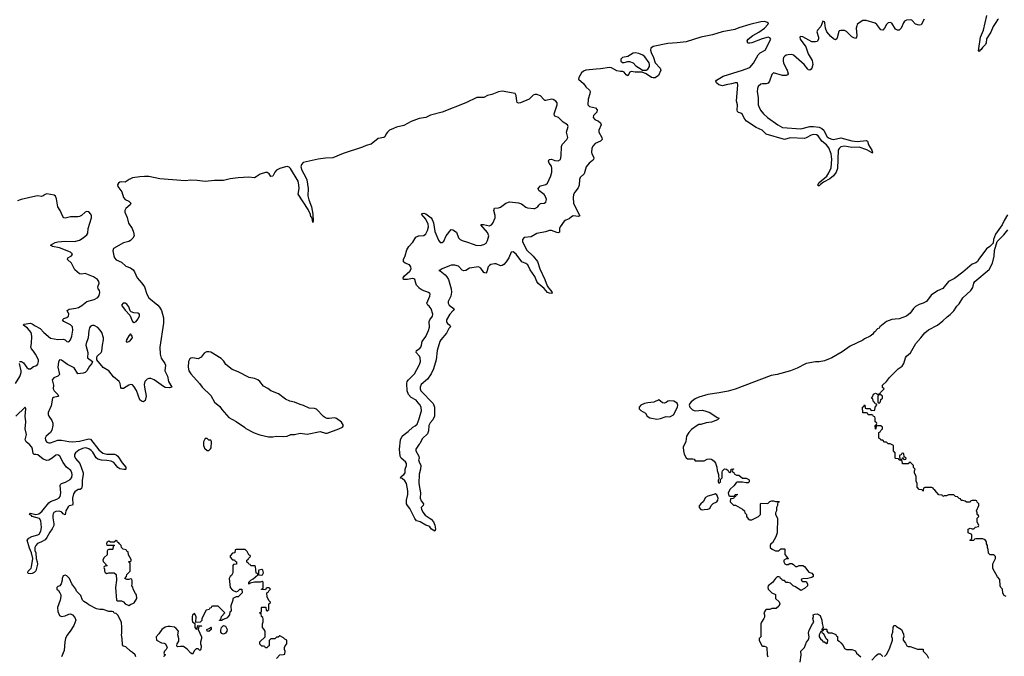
# Model space of a CAD drawing. Header units: inches. Extents: x 2528705 to 2676837, y 911742 to 1023252.
# Tile 87 of 143: x 2575612 to 2586424, y 983555 to 990544. Entities that reach past the tile are written whole.
import ezdxf

# ---------------------------------------------------------------- set-up
doc = ezdxf.new("R2010")
doc.units = ezdxf.units.IN
doc.header["$MEASUREMENT"] = 0
for name, color, linetype in [('C5978', 7, 'Continuous'), ('C5988', 7, 'Continuous'), ('C5989', 7, 'Continuous')]:
    doc.layers.add(name, color=color, linetype=linetype)

msp = doc.modelspace()

# ---------------------------------------------------------------- linework, layer by layer
at = {"layer": 'C5978', "color": 5}
for points, elevation in [([(2580000, 989460), (2580000, 989460), (2579910, 989427), (2579830, 989382), (2579750, 989364), (2579715, 989350), (2579673, 989330), (2579650, 989310), (2579635, 989290), (2579621, 989259), (2579611, 989250), (2579550, 989239), (2579470, 989176), (2579416, 989164), (2579377, 989143), (2579165, 989075), (2579052, 989028), (2578970, 989024), (2578890, 989012), (2578756, 988984), (2578726, 988974), (2578705, 988955), (2578698, 988930), (2578709, 988890), (2578755, 988810), (2578764, 988784), (2578778, 988690), (2578775, 988610), (2578786, 988566), (2578817, 988490), (2578830, 988410), (2578836, 988330), (2578830, 988318), (2578822, 988362), (2578816, 988376), (2578810, 988378), (2578804, 988404), (2578779, 988459), (2578669, 988629), (2578680, 988690), (2578678, 988730), (2578669, 988770), (2578584, 988910), (2578570, 988925), (2578550, 988932), (2578530, 988930), (2578470, 988910), (2578432, 988890), (2578415, 988870), (2578390, 988824), (2578370, 988821), (2578351, 988850), (2578339, 988859), (2578330, 988865), (2578310, 988865), (2578252, 988848), (2578210, 988818), (2578190, 988808), (2578127, 988813), (2578011, 988809), (2577924, 988796), (2577850, 988778), (2577750, 988779), (2577649, 988769), (2577559, 988779), (2577490, 988781), (2577430, 988776), (2577150, 988795), (2577030, 988821), (2576983, 988823), (2576930, 988820), (2576850, 988807), (2576813, 988790), (2576770, 988760), (2576730, 988762), (2576710, 988759), (2576696, 988750), (2576686, 988730), (2576690, 988711), (2576732, 988652), (2576750, 988590), (2576769, 988569), (2576812, 988550), (2576833, 988530), (2576824, 988510), (2576777, 988470), (2576766, 988450), (2576767, 988430), (2576792, 988372), (2576808, 988308), (2576845, 988250), (2576863, 988210), (2576868, 988172), (2576855, 988145), (2576830, 988120), (2576810, 988110), (2576750, 988093), (2576640, 988030), (2576635, 988005), (2576645, 987950), (2576653, 987930), (2576670, 987908), (2576730, 987880), (2576779, 987839), (2576830, 987819), (2576858, 987798), (2576874, 987774), (2576901, 987710), (2576952, 987652), (2576981, 987610), (2577007, 987530), (2577028, 987490), (2577130, 987410), (2577148, 987388), (2577169, 987350), (2577190, 987270), (2577192, 987212), (2577152, 986950), (2577153, 986873), (2577166, 986826), (2577205, 986770), (2577212, 986750), (2577206, 986690), (2577236, 986630), (2577246, 986570), (2577283, 986510), (2577257, 986503), (2577210, 986506), (2577190, 986516), (2577090, 986590), (2577050, 986604), (2577030, 986606), (2577010, 986598), (2576987, 986570), (2576980, 986540), (2576981, 986510), (2577002, 986410), (2576990, 986363), (2576970, 986348), (2576950, 986356), (2576930, 986370), (2576893, 986473), (2576870, 986513), (2576850, 986534), (2576830, 986540), (2576810, 986533), (2576750, 986495), (2576730, 986494), (2576724, 986504), (2576716, 986550), (2576704, 986570), (2576641, 986621), (2576590, 986689), (2576527, 986727), (2576460, 986810), (2576458, 986830), (2576464, 986850), (2576505, 986890), (2576514, 986906), (2576520, 986970), (2576533, 987030), (2576531, 987050), (2576512, 987110), (2576496, 987136), (2576470, 987166), (2576430, 987185), (2576410, 987185), (2576399, 987181), (2576387, 987173), (2576380, 987160), (2576372, 987130), (2576363, 987050), (2576341, 986990), (2576338, 986970), (2576359, 986890), (2576358, 986830), (2576412, 986790), (2576405, 986770), (2576380, 986740), (2576350, 986689), (2576332, 986670), (2576310, 986662), (2576250, 986657), (2576210, 986722), (2576138, 986758), (2576070, 986807), (2576050, 986810), (2576036, 986784), (2576029, 986730), (2576049, 986650), (2576032, 986630), (2575987, 986610), (2575970, 986590), (2575983, 986530), (2575980, 986490), (2575989, 986469), (2576029, 986430), (2576038, 986410), (2576030, 986405), (2575984, 986396), (2575973, 986387), (2575957, 986303), (2575926, 986230), (2575924, 986210), (2575930, 986191), (2575963, 986143), (2575974, 986114), (2575976, 986090), (2575964, 986036), (2575951, 986010), (2575901, 985970), (2575893, 985950), (2575894, 985930), (2575900, 985920), (2575910, 985907), (2575930, 985899), (2575950, 985897), (2576030, 985926), (2576070, 985926), (2576150, 985912), (2576190, 985910), (2576270, 985917), (2576370, 985941), (2576390, 985937), (2576482, 985822), (2576526, 985786), (2576570, 985774), (2576653, 985773), (2576670, 985766), (2576690, 985750), (2576737, 985677), (2576777, 985630), (2576776, 985610), (2576774, 985606), (2576755, 985604), (2576710, 985612), (2576690, 985628), (2576644, 985684), (2576617, 985697), (2576570, 985705), (2576510, 985707), (2576470, 985718), (2576450, 985735), (2576414, 985794), (2576395, 985815), (2576372, 985832), (2576350, 985841), (2576330, 985842), (2576303, 985837), (2576262, 985818), (2576224, 985790), (2576213, 985770), (2576214, 985750), (2576226, 985726), (2576272, 985670), (2576307, 985570), (2576310, 985550), (2576297, 985490), (2576297, 985430), (2576290, 985395), (2576274, 985386), (2576250, 985385), (2576241, 985379), (2576219, 985361), (2576203, 985337), (2576190, 985290), (2576195, 985225), (2576190, 985214), (2576155, 985205), (2576144, 985196), (2576118, 985150), (2576110, 985109), (2576090, 985118), (2576076, 985136), (2576048, 985148), (2576010, 985145), (2575988, 985132), (2575980, 985120), (2575975, 985105), (2575975, 985075), (2575987, 985010), (2575985, 984990), (2575970, 984955), (2575943, 984917), (2575910, 984857), (2575890, 984832), (2575851, 984810), (2575807, 984793), (2575789, 984771), (2575779, 984750), (2575777, 984717), (2575790, 984690), (2575792, 984630), (2575805, 984590), (2575807, 984567), (2575790, 984494), (2575770, 984474), (2575750, 984462), (2575730, 984459), (2575705, 984465), (2575702, 984470), (2575705, 984490), (2575737, 984523), (2575743, 984537), (2575755, 984630), (2575743, 984690), (2575721, 984741), (2575693, 984830), (2575712, 984850), (2575744, 984870), (2575810, 984889), (2575824, 984896), (2575844, 984930), (2575850, 984970), (2575843, 985043), (2575829, 985069), (2575750, 985090), (2575740, 985100), (2575719, 985110), (2575730, 985125), (2575790, 985111), (2575822, 985118), (2575854, 985146), (2575930, 985241), (2575950, 985255), (2576021, 985279), (2576045, 985294), (2576057, 985310), (2576065, 985350), (2576055, 985430), (2576060, 985440), (2576069, 985451), (2576115, 985465), (2576165, 985495), (2576183, 985517), (2576189, 985550), (2576186, 985570), (2576174, 985594), (2576127, 985630), (2576090, 985683), (2576052, 985752), (2576030, 985768), (2576010, 985763), (2575970, 985731), (2575930, 985707), (2575910, 985703), (2575870, 985718), (2575810, 985766), (2575790, 985771), (2575770, 985771), (2575761, 985781), (2575754, 985830), (2575746, 985850), (2575720, 985880), (2575683, 985910), (2575673, 985930), (2575685, 985990), (2575672, 986050), (2575678, 986130), (2575672, 986190), (2575679, 986270), (2575670, 986290), (2575569, 986190)], 20), ([(2575609, 986791), (2575633, 986790), (2575655, 986775), (2575690, 986725), (2575710, 986709), (2575730, 986709), (2575763, 986737), (2575790, 986743), (2575810, 986763), (2575820, 986790), (2575817, 986810), (2575787, 986870), (2575765, 986905), (2575740, 986930), (2575733, 986950), (2575743, 986990), (2575745, 987070), (2575738, 987110), (2575697, 987157), (2575653, 987190), (2575658, 987202), (2575730, 987212), (2575750, 987205), (2575783, 987183), (2575835, 987155), (2575877, 987110), (2575950, 987048), (2576030, 987032), (2576090, 987036), (2576110, 987028), (2576130, 987011), (2576150, 987007), (2576170, 987028), (2576183, 987070), (2576194, 987134), (2576191, 987170), (2576170, 987195), (2576095, 987230), (2576082, 987250), (2576098, 987262), (2576130, 987274), (2576147, 987290), (2576150, 987310), (2576134, 987350), (2576154, 987366), (2576230, 987375), (2576256, 987384), (2576295, 987405), (2576350, 987448), (2576428, 987472), (2576470, 987495), (2576486, 987514), (2576493, 987550), (2576488, 987570), (2576473, 987590), (2576471, 987610), (2576484, 987650), (2576482, 987670), (2576467, 987690), (2576422, 987722), (2576330, 987757), (2576290, 987751), (2576270, 987755), (2576217, 987797), (2576180, 987870), (2576136, 987910), (2576141, 987930), (2576180, 987950), (2576190, 987970), (2576168, 987990), (2576050, 988038), (2575973, 988053), (2575950, 988070), (2576003, 988097), (2576030, 988105), (2576110, 988112), (2576210, 988110), (2576230, 988113), (2576270, 988124), (2576309, 988150), (2576350, 988183), (2576360, 988200), (2576364, 988250), (2576400, 988370), (2576400, 988390), (2576394, 988410), (2576370, 988434), (2576350, 988439), (2576330, 988432), (2576290, 988394), (2576270, 988383), (2576250, 988379), (2576170, 988379), (2576110, 988365), (2576097, 988370), (2576084, 988384), (2576056, 988450), (2576030, 988490), (2576016, 988576), (2576005, 988605), (2575990, 988616), (2575911, 988631), (2575890, 988626), (2575870, 988611), (2575850, 988603), (2575810, 988610), (2575790, 988608), (2575629, 988571), (2575586, 988554)], 20), ([(2580000, 987597), (2579998, 987598), (2579971, 987630), (2579961, 987650), (2579951, 987691), (2579940, 987700), (2579924, 987704), (2579870, 987691), (2579826, 987690), (2579821, 987710), (2579836, 987730), (2579896, 987784), (2579910, 987810), (2579908, 987830), (2579892, 987852), (2579845, 987870), (2579825, 987885), (2579827, 987910), (2579843, 987950), (2579863, 988017), (2579885, 988055), (2579930, 988103), (2579963, 988157), (2579975, 988165), (2579990, 988169), (2580000, 988170)], 20), ([(2580000, 986852), (2579967, 986890), (2579970, 986910), (2580000, 986929)], 20), ([(2575565, 986550), (2575614, 986626), (2575629, 986670), (2575629, 986690), (2575610, 986769)], 20), ([(2580000, 986324), (2579965, 986365), (2579910, 986394), (2579880, 986430), (2579868, 986470), (2579863, 986550), (2579868, 986570), (2579881, 986590), (2579946, 986654), (2580000, 986751)], 20), ([(2580000, 985033), (2579970, 985043), (2579950, 985069), (2579896, 985176), (2579869, 985210), (2579861, 985230), (2579858, 985270), (2579874, 985330), (2579875, 985370), (2579860, 985450), (2579840, 985480), (2579810, 985505), (2579795, 985510), (2579802, 985530), (2579831, 985549), (2579843, 985570), (2579845, 985610), (2579858, 985650), (2579860, 985670), (2579847, 985690), (2579800, 985730), (2579790, 985750), (2579782, 985830), (2579793, 985930), (2579813, 985970), (2579832, 985990), (2579879, 986021), (2579930, 986070), (2579955, 986085), (2579976, 986104), (2579999, 986161), (2580000, 986164)], 20), ([(2580000, 985883), (2579961, 985830), (2579961, 985810), (2579996, 985750), (2579997, 985730), (2579990, 985710), (2580000, 985689)], 20), ([(2580000, 985555), (2579999, 985550), (2579996, 985456), (2580000, 985431)], 20), ([(2578430, 983532), (2578470, 983572), (2578507, 983573), (2578522, 983578), (2578526, 983610), (2578518, 983630), (2578518, 983650), (2578526, 983670), (2578546, 983690), (2578546, 983730), (2578523, 983743), (2578510, 983758), (2578470, 983778), (2578450, 983766), (2578430, 983766), (2578412, 983748), (2578370, 983746), (2578353, 983727), (2578352, 983668), (2578338, 983662), (2578330, 983646), (2578310, 983646), (2578302, 983662), (2578290, 983666), (2578270, 983666), (2578248, 983688), (2578250, 983714), (2578306, 983770), (2578308, 983830), (2578298, 983850), (2578278, 983870), (2578278, 983910), (2578287, 983933), (2578287, 983967), (2578282, 983982), (2578266, 983990), (2578262, 984022), (2578246, 984030), (2578262, 984038), (2578266, 984050), (2578266, 984090), (2578270, 984094), (2578313, 984093), (2578318, 984058), (2578330, 984054), (2578346, 984070), (2578346, 984130), (2578362, 984138), (2578366, 984150), (2578347, 984167), (2578328, 984208), (2578326, 984250), (2578342, 984258), (2578347, 984273), (2578366, 984290), (2578350, 984306), (2578330, 984306), (2578318, 984302), (2578310, 984286), (2578267, 984287), (2578267, 984293), (2578282, 984298), (2578286, 984310), (2578286, 984370), (2578275, 984375), (2578252, 984368), (2578190, 984369), (2578142, 984358), (2578127, 984347), (2578128, 984370), (2578149, 984391), (2578175, 984405), (2578226, 984450), (2578222, 984462), (2578208, 984468), (2578202, 984542), (2578190, 984546), (2578150, 984546), (2578142, 984562), (2578127, 984567), (2578122, 984582), (2578107, 984587), (2578106, 984610), (2578122, 984618), (2578126, 984630), (2578146, 984650), (2578142, 984662), (2578128, 984668), (2578110, 984706), (2578087, 984727), (2577990, 984726), (2577978, 984722), (2577974, 984690), (2577950, 984686), (2577924, 984656), (2577924, 984644), (2577950, 984614), (2577972, 984612), (2577978, 984598), (2577994, 984590), (2577994, 984566), (2577958, 984562), (2577954, 984550), (2577954, 984470), (2577937, 984443), (2577922, 984430), (2577912, 984410), (2577922, 984310), (2577950, 984282), (2577990, 984262), (2578006, 984270), (2578030, 984292), (2578052, 984292), (2578054, 984250), (2578010, 984208), (2577990, 984208), (2577954, 984190), (2577954, 984170), (2577931, 984110), (2577934, 984050), (2577918, 984042), (2577914, 984010), (2577902, 983990), (2577890, 983978), (2577850, 983958), (2577842, 983958), (2577830, 983946), (2577807, 983947), (2577807, 983953), (2577822, 983958), (2577827, 983993), (2577866, 984030), (2577790, 984106), (2577730, 984106), (2577718, 984102), (2577713, 984087), (2577698, 984082), (2577693, 984067), (2577658, 984062), (2577612, 983970), (2577612, 983948), (2577592, 983928), (2577546, 983926), (2577548, 983990), (2577530, 984026), (2577510, 984006), (2577505, 983990), (2577505, 983950), (2577510, 983934), (2577534, 983914), (2577534, 983870), (2577550, 983854), (2577562, 983858), (2577567, 983893), (2577611, 983890), (2577610, 983886), (2577578, 983882), (2577572, 983850), (2577607, 983770), (2577607, 983750), (2577596, 983710), (2577596, 983690), (2577605, 983670), (2577602, 983630), (2577590, 983618), (2577570, 983638), (2577550, 983638), (2577530, 983618), (2577510, 983578), (2577490, 983588), (2577450, 983634), (2577410, 983662), (2577377, 983663), (2577350, 983658), (2577342, 983662), (2577338, 983670), (2577342, 983690), (2577359, 983721), (2577361, 983750), (2577349, 983790), (2577355, 983830), (2577330, 983861), (2577310, 983873), (2577263, 983883), (2577237, 983883), (2577210, 983875), (2577172, 983850), (2577140, 983800), (2577112, 983770), (2577113, 983733), (2577170, 983702), (2577200, 983700), (2577214, 983690), (2577232, 983650), (2577222, 983630), (2577202, 983610), (2577194, 983590), (2577198, 983578), (2577214, 983570), (2577198, 983562), (2577194, 983550)], 40), ([(2576888, 983550), (2576878, 983570), (2576850, 983598), (2576828, 983610), (2576778, 983658), (2576750, 983666), (2576740, 983680), (2576738, 983750), (2576729, 983790), (2576735, 983810), (2576735, 983870), (2576728, 983928), (2576690, 984006), (2576670, 984026), (2576648, 984028), (2576642, 984042), (2576627, 984047), (2576590, 984048), (2576530, 984069), (2576490, 984069), (2576455, 984075), (2576370, 984118), (2576354, 984134), (2576315, 984155), (2576302, 984170), (2576283, 984223), (2576235, 984270), (2576229, 984290), (2576184, 984350), (2576158, 984410), (2576130, 984438), (2576110, 984446), (2576090, 984438), (2576078, 984410), (2576078, 984390), (2576066, 984350), (2576051, 984329), (2576030, 984322), (2576018, 984310), (2576018, 984290), (2576036, 984276), (2576053, 984253), (2576062, 984230), (2576063, 984210), (2576056, 984170), (2576027, 984090), (2576030, 984046), (2576050, 984004), (2576070, 983991), (2576110, 983999), (2576150, 984017), (2576170, 984019), (2576190, 984011), (2576219, 983979), (2576227, 983950), (2576208, 983892), (2576167, 983830), (2576130, 983783), (2576114, 983750), (2576107, 983713), (2576100, 983620), (2576069, 983550)], 40)]:
    msp.add_lwpolyline(points, dxfattribs=dict(at, elevation=elevation))
for points, elevation in [([(2576770, 987432), (2576748, 987430), (2576730, 987410), (2576770, 987354), (2576820, 987300), (2576850, 987232), (2576870, 987220), (2576890, 987230), (2576910, 987256), (2576928, 987290), (2576926, 987310), (2576910, 987321), (2576865, 987325), (2576836, 987336), (2576826, 987346), (2576810, 987391), (2576790, 987421)], 20), ([(2576830, 987093), (2576810, 987074), (2576785, 987030), (2576780, 987010), (2576790, 987005), (2576810, 987010), (2576830, 987025), (2576850, 987050), (2576848, 987070)], 20), ([(2577690, 986899), (2577662, 986898), (2577639, 986881), (2577603, 986837), (2577570, 986821), (2577510, 986833), (2577491, 986829), (2577479, 986821), (2577464, 986790), (2577462, 986730), (2577470, 986690), (2577490, 986656), (2577588, 986548), (2577615, 986510), (2577710, 986416), (2577750, 986343), (2577810, 986298), (2577830, 986265), (2577910, 986178), (2577990, 986131), (2578082, 986070), (2578096, 986056), (2578188, 986008), (2578247, 985987), (2578345, 985965), (2578390, 985965), (2578431, 985971), (2578510, 985967), (2578550, 985971), (2578590, 985991), (2578630, 985991), (2578690, 986003), (2578770, 985995), (2578910, 986021), (2578970, 986004), (2578990, 986004), (2579118, 986050), (2579158, 986070), (2579168, 986090), (2579145, 986125), (2579090, 986165), (2579070, 986174), (2579010, 986164), (2578990, 986164), (2578970, 986173), (2578948, 986188), (2578870, 986269), (2578850, 986276), (2578790, 986278), (2578730, 986309), (2578690, 986319), (2578630, 986344), (2578577, 986357), (2578530, 986377), (2578455, 986435), (2578370, 986469), (2578336, 986496), (2578290, 986519), (2578249, 986570), (2578225, 986590), (2578190, 986605), (2578130, 986617), (2578010, 986678), (2577945, 986705), (2577877, 986757), (2577854, 986794), (2577824, 986824), (2577710, 986892)], 40), ([(2577670, 985946), (2577650, 985946), (2577631, 985909), (2577631, 985870), (2577636, 985850), (2577641, 985841), (2577670, 985814), (2577690, 985814), (2577708, 985832), (2577715, 985845), (2577718, 985910), (2577710, 985926), (2577690, 985928)], 40), ([(2576670, 984826), (2576650, 984806), (2576610, 984806), (2576590, 984818), (2576570, 984806), (2576565, 984790), (2576570, 984774), (2576650, 984774), (2576654, 984770), (2576638, 984762), (2576634, 984730), (2576630, 984726), (2576590, 984726), (2576578, 984722), (2576573, 984707), (2576571, 984670), (2576540, 984640), (2576525, 984615), (2576530, 984594), (2576554, 984570), (2576558, 984558), (2576572, 984550), (2576570, 984546), (2576538, 984542), (2576534, 984530), (2576542, 984510), (2576542, 984490), (2576550, 984474), (2576570, 984462), (2576590, 984472), (2576650, 984472), (2576672, 984452), (2576674, 984390), (2576665, 984310), (2576674, 984170), (2576682, 984162), (2576730, 984162), (2576750, 984152), (2576770, 984132), (2576810, 984112), (2576830, 984122), (2576870, 984142), (2576899, 984190), (2576894, 984230), (2576883, 984243), (2576859, 984290), (2576853, 984313), (2576842, 984330), (2576848, 984350), (2576847, 984387), (2576842, 984402), (2576830, 984406), (2576810, 984398), (2576790, 984398), (2576768, 984410), (2576786, 984430), (2576790, 984454), (2576826, 984490), (2576826, 984570), (2576822, 984582), (2576806, 984590), (2576810, 984594), (2576830, 984594), (2576836, 984604), (2576836, 984616), (2576806, 984670), (2576802, 984702), (2576788, 984708), (2576782, 984722), (2576749, 984729), (2576728, 984750), (2576726, 984770), (2576706, 984790), (2576702, 984802), (2576687, 984807), (2576682, 984822)], 40), ([(2578270, 984506), (2578238, 984502), (2578234, 984490), (2578234, 984450), (2578270, 984445), (2578278, 984450), (2578288, 984470), (2578282, 984502)], 40), ([(2577690, 983828), (2577669, 983829), (2577666, 983850), (2577698, 983862), (2577710, 983874), (2577714, 983870), (2577714, 983850)], 40), ([(2577850, 983798), (2577840, 983800), (2577830, 983806), (2577821, 983821), (2577820, 983840), (2577828, 983870), (2577848, 983892), (2577870, 983885), (2577891, 983850), (2577886, 983830), (2577870, 983809)], 40)]:
    msp.add_lwpolyline(points, close=True, dxfattribs=dict(at, elevation=elevation))
at = {"layer": 'C5988', "color": 5}
for points, elevation in [([(2581943, 990000), (2581830, 989989), (2581802, 989978), (2581781, 989959), (2581751, 989910), (2581750, 989890), (2581804, 989844), (2581830, 989808), (2581868, 989770), (2581875, 989755), (2581872, 989730), (2581853, 989670), (2581852, 989610), (2581870, 989590), (2581936, 989576), (2581954, 989554), (2581948, 989530), (2581912, 989490), (2581910, 989470), (2581928, 989448), (2581969, 989430), (2581991, 989410), (2581996, 989390), (2581970, 989330), (2581973, 989310), (2582006, 989250), (2582009, 989230), (2581988, 989210), (2581930, 989186), (2581904, 989156), (2581896, 989130), (2581892, 989090), (2581896, 989070), (2581916, 989030), (2581914, 989010), (2581903, 988997), (2581865, 988970), (2581834, 988930), (2581811, 988850), (2581767, 988810), (2581760, 988790), (2581754, 988726), (2581744, 988696), (2581708, 988650), (2581694, 988626), (2581689, 988590), (2581695, 988530), (2581737, 988437), (2581764, 988390), (2581750, 988384), (2581689, 988391), (2581670, 988381), (2581644, 988356), (2581610, 988343), (2581590, 988330), (2581547, 988270), (2581540, 988250), (2581539, 988210), (2581530, 988203), (2581510, 988207), (2581450, 988231), (2581430, 988231), (2581386, 988214), (2581290, 988197), (2581230, 988161), (2581150, 988151), (2581132, 988130), (2581134, 988110), (2581178, 988018), (2581250, 987948), (2581298, 987890), (2581323, 987810), (2581380, 987690), (2581403, 987623), (2581418, 987598), (2581446, 987570), (2581459, 987550), (2581450, 987538), (2581430, 987540), (2581409, 987549), (2581372, 987592), (2581307, 987647), (2581292, 987670), (2581270, 987724), (2581219, 987799), (2581191, 987851), (2581170, 987868), (2581127, 987887), (2581063, 987970), (2581030, 987996), (2581010, 987991), (2580984, 987930), (2580955, 987885), (2580930, 987857), (2580910, 987844), (2580890, 987842), (2580844, 987864), (2580824, 987864), (2580785, 987855), (2580770, 987845), (2580758, 987830), (2580743, 987777), (2580730, 987761), (2580710, 987767), (2580675, 987815), (2580650, 987831), (2580550, 987817), (2580510, 987790), (2580490, 987786), (2580470, 987795), (2580430, 987836), (2580390, 987850), (2580350, 987850), (2580330, 987843), (2580250, 987810), (2580230, 987795), (2580216, 987790), (2580230, 987786), (2580283, 987743), (2580302, 987722), (2580319, 987690), (2580350, 987590), (2580354, 987554), (2580347, 987510), (2580318, 987450), (2580316, 987430), (2580329, 987409), (2580382, 987370), (2580372, 987350), (2580335, 987310), (2580300, 987250), (2580298, 987230), (2580301, 987221), (2580309, 987209), (2580337, 987190), (2580341, 987170), (2580326, 987154), (2580297, 987103), (2580238, 987030), (2580227, 987010), (2580195, 986910), (2580184, 986810), (2580156, 986710), (2580130, 986656), (2580090, 986596), (2580022, 986538), (2580009, 986511), (2580009, 986490), (2580018, 986470), (2580153, 986330), (2580168, 986290), (2580166, 986190), (2580150, 986152), (2580121, 986119), (2580103, 986090), (2580100, 986030), (2580090, 985996), (2580035, 985945), (2580005, 985890), (2580000, 985883)], 20), ([(2582649, 990000), (2582651, 989990), (2582627, 989930), (2582590, 989907), (2582570, 989904), (2582550, 989909), (2582490, 989949), (2582448, 989968), (2582370, 989969), (2582325, 989975), (2582312, 989968), (2582290, 989929), (2582270, 989938), (2582248, 989968), (2582235, 989975), (2582210, 989975), (2582170, 989984), (2582138, 990000)], 20), ([(2582437, 990000), (2582450, 989991), (2582490, 989991), (2582508, 990000)], 20), ([(2584034, 990000), (2584039, 989990), (2584050, 989950), (2584043, 989937), (2584030, 989930), (2583990, 989930), (2583890, 989962), (2583870, 989941), (2583846, 989870), (2583832, 989848), (2583810, 989839), (2583770, 989840), (2583750, 989836), (2583721, 989810), (2583713, 989790), (2583709, 989750), (2583721, 989690), (2583723, 989610), (2583727, 989590), (2583747, 989550), (2583778, 989510), (2583823, 989470), (2583936, 989390), (2583990, 989361), (2584190, 989345), (2584290, 989372), (2584330, 989371), (2584390, 989362), (2584422, 989350), (2584443, 989330), (2584463, 989283), (2584479, 989259), (2584502, 989242), (2584530, 989231), (2584550, 989230), (2584630, 989245), (2584750, 989215), (2584810, 989207), (2584910, 989218), (2584921, 989210), (2584934, 989170), (2584970, 989111), (2584975, 989090), (2584970, 989079), (2584966, 989086), (2584914, 989114), (2584830, 989144), (2584750, 989139), (2584670, 989155), (2584630, 989148), (2584609, 989131), (2584598, 989110), (2584592, 988910), (2584576, 988870), (2584550, 988831), (2584510, 988796), (2584440, 988760), (2584404, 988736), (2584390, 988719), (2584380, 988720), (2584376, 988730), (2584390, 988755), (2584474, 988826), (2584499, 988861), (2584522, 988918), (2584529, 989011), (2584524, 989070), (2584498, 989138), (2584471, 989171), (2584420, 989210), (2584381, 989270), (2584361, 989281), (2584330, 989284), (2584303, 989277), (2584250, 989246), (2584230, 989241), (2584073, 989247), (2584010, 989228), (2583810, 989286), (2583766, 989330), (2583701, 989361), (2583593, 989430), (2583576, 989450), (2583546, 989506), (2583530, 989518), (2583506, 989526), (2583496, 989536), (2583491, 989550), (2583493, 989610), (2583482, 989650), (2583498, 989830), (2583493, 989850), (2583470, 989852), (2583430, 989839), (2583371, 989830), (2583330, 989818), (2583288, 989828), (2583262, 989850), (2583258, 989870), (2583262, 989878), (2583336, 989924), (2583551, 989990), (2583578, 990000)], 20), ([(2584302, 990000), (2584290, 989989), (2584270, 989994), (2584265, 990000)], 20), ([(2580000, 988170), (2580050, 988176), (2580070, 988192), (2580091, 988229), (2580101, 988270), (2580099, 988299), (2580072, 988352), (2580025, 988410), (2580030, 988416), (2580050, 988419), (2580070, 988412), (2580129, 988370), (2580143, 988350), (2580155, 988315), (2580170, 988219), (2580210, 988122), (2580230, 988099), (2580250, 988098), (2580270, 988111), (2580296, 988170), (2580350, 988241), (2580370, 988236), (2580410, 988210), (2580432, 988150), (2580450, 988129), (2580470, 988118), (2580530, 988102), (2580590, 988078), (2580621, 988070), (2580670, 988066), (2580710, 988076), (2580735, 988090), (2580750, 988120), (2580762, 988170), (2580750, 988208), (2580676, 988290), (2580684, 988296), (2580704, 988296), (2580770, 988279), (2580792, 988290), (2580808, 988310), (2580832, 988370), (2580834, 988394), (2580820, 988450), (2580826, 988474), (2580870, 988479), (2580890, 988485), (2580950, 988531), (2580990, 988543), (2581090, 988533), (2581121, 988521), (2581170, 988486), (2581190, 988479), (2581258, 988470), (2581270, 988472), (2581301, 988490), (2581311, 988509), (2581330, 988527), (2581370, 988531), (2581390, 988539), (2581395, 988570), (2581382, 988610), (2581370, 988626), (2581312, 988670), (2581307, 988690), (2581330, 988718), (2581390, 988734), (2581409, 988750), (2581446, 988830), (2581455, 988870), (2581456, 988910), (2581450, 988935), (2581425, 988970), (2581417, 988990), (2581426, 989010), (2581450, 989013), (2581490, 988999), (2581526, 988994), (2581552, 989010), (2581559, 989050), (2581561, 989150), (2581570, 989172), (2581620, 989230), (2581632, 989250), (2581618, 989310), (2581636, 989370), (2581626, 989390), (2581580, 989420), (2581530, 989469), (2581490, 989483), (2581483, 989490), (2581481, 989510), (2581513, 989610), (2581514, 989630), (2581501, 989650), (2581470, 989667), (2581450, 989670), (2581390, 989655), (2581378, 989658), (2581366, 989666), (2581330, 989706), (2581290, 989722), (2581270, 989723), (2581250, 989716), (2581208, 989672), (2581110, 989630), (2581090, 989626), (2581076, 989636), (2581071, 989651), (2581062, 989710), (2581052, 989732), (2580910, 989760), (2580870, 989753), (2580798, 989722), (2580748, 989710), (2580710, 989691), (2580630, 989688), (2580510, 989630), (2580250, 989528), (2580124, 989496), (2580070, 989469), (2580000, 989460)], 20), ([(2586458, 988402), (2586421, 988339), (2586401, 988290), (2586347, 988213), (2586326, 988190), (2586305, 988130), (2586302, 988090), (2586266, 988054), (2586230, 988028), (2586144, 987916), (2586130, 987889), (2586110, 987874), (2586070, 987861), (2585970, 987773), (2585879, 987701), (2585812, 987668), (2585750, 987593), (2585690, 987567), (2585622, 987518), (2585570, 987450), (2585532, 987430), (2585490, 987417), (2585450, 987394), (2585428, 987372), (2585390, 987322), (2585350, 987289), (2585270, 987261), (2585226, 987254), (2585190, 987253), (2585132, 987230), (2585058, 987170), (2585050, 987158), (2585032, 987148), (2585004, 987116), (2584991, 987109), (2584982, 987090), (2584952, 987070), (2584890, 987039), (2584870, 987024), (2584730, 986959), (2584643, 986897), (2584530, 986833), (2584450, 986799), (2584391, 986789), (2584350, 986789), (2584250, 986769), (2584150, 986718), (2584078, 986690), (2583930, 986647), (2583863, 986637), (2583470, 986489), (2583390, 986467), (2583293, 986447), (2583170, 986429), (2583070, 986399), (2583030, 986381), (2582986, 986350), (2582971, 986330), (2582965, 986310), (2582971, 986290), (2583001, 986261), (2583030, 986251), (2583110, 986255), (2583146, 986246), (2583190, 986231), (2583270, 986178), (2583292, 986170), (2583274, 986150), (2583210, 986124), (2583150, 986117), (2583090, 986099), (2583070, 986099), (2583050, 986089), (2582990, 986044), (2582959, 986010), (2582936, 985970), (2582927, 985913), (2582899, 985850), (2582901, 985810), (2582910, 985774), (2582930, 985734), (2582944, 985724), (2583004, 985724), (2583017, 985717), (2583030, 985702), (2583130, 985702), (2583163, 985717), (2583190, 985722), (2583210, 985718), (2583238, 985698), (2583254, 985674), (2583267, 985630), (2583270, 985594), (2583285, 985550), (2583286, 985526), (2583294, 985510), (2583282, 985490), (2583282, 985470), (2583290, 985454), (2583306, 985470), (2583306, 985494), (2583327, 985513), (2583325, 985575), (2583330, 985592), (2583350, 985612), (2583374, 985610), (2583393, 985593), (2583398, 985578), (2583410, 985574), (2583422, 985578), (2583426, 985610), (2583450, 985612), (2583452, 985608), (2583438, 985602), (2583434, 985590), (2583438, 985578), (2583453, 985573), (2583458, 985558), (2583484, 985544), (2583510, 985542), (2583550, 985512), (2583590, 985512), (2583617, 985497), (2583622, 985490), (2583622, 985470), (2583610, 985458), (2583590, 985458), (2583548, 985468), (2583490, 985468), (2583480, 985460), (2583454, 985426), (2583412, 985390), (2583392, 985350), (2583398, 985318), (2583410, 985314), (2583450, 985314), (2583462, 985318), (2583470, 985332), (2583490, 985334), (2583490, 985326), (2583478, 985322), (2583474, 985310), (2583458, 985302), (2583450, 985286), (2583418, 985282), (2583414, 985250), (2583450, 985214), (2583472, 985212), (2583551, 985171), (2583572, 985150), (2583574, 985130), (2583594, 985110), (2583594, 985090), (2583610, 985062), (2583630, 985054), (2583650, 985054), (2583726, 985090), (2583746, 985110), (2583746, 985230), (2583750, 985234), (2583827, 985233), (2583850, 985254), (2583870, 985262), (2583890, 985262), (2583910, 985254), (2583953, 985253), (2583950, 985246), (2583938, 985242), (2583933, 985227), (2583932, 985210), (2583922, 985190), (2583922, 985150), (2583912, 985130), (2583912, 985110), (2583932, 985070), (2583931, 984910), (2583915, 984865), (2583878, 984802), (2583862, 984790), (2583854, 984770), (2583854, 984750), (2583874, 984730), (2583913, 984713), (2583947, 984713), (2583970, 984734), (2584010, 984734), (2584014, 984730), (2584013, 984673), (2584034, 984650), (2584038, 984638), (2584054, 984630), (2584050, 984626), (2584030, 984626), (2584002, 984610), (2584002, 984590), (2584014, 984570), (2584030, 984562), (2584050, 984562), (2584070, 984574), (2584090, 984574), (2584110, 984562), (2584130, 984542), (2584150, 984542), (2584170, 984552), (2584211, 984551), (2584230, 984542), (2584278, 984478), (2584310, 984466), (2584326, 984450), (2584327, 984430), (2584310, 984418), (2584267, 984407), (2584210, 984406), (2584198, 984402), (2584194, 984390), (2584210, 984374), (2584250, 984374), (2584262, 984350), (2584262, 984330), (2584230, 984298), (2584190, 984278), (2584130, 984318), (2584107, 984327), (2584076, 984356), (2584050, 984366), (2584030, 984366), (2584010, 984386), (2583990, 984386), (2583982, 984402), (2583967, 984407), (2583962, 984422), (2583950, 984426), (2583930, 984426), (2583910, 984408), (2583877, 984363), (2583831, 984330), (2583826, 984310), (2583831, 984290), (2583870, 984252), (2583910, 984234), (2583912, 984190), (2583951, 984151), (2583958, 984130), (2583950, 984106), (2583920, 984080), (2583870, 984078), (2583850, 984069), (2583812, 984068), (2583800, 984060), (2583782, 984030), (2583791, 984011), (2583790, 983986), (2583785, 983970), (2583758, 983930), (2583752, 983910), (2583752, 983770), (2583734, 983750), (2583734, 983730), (2583762, 983670), (2583770, 983665), (2583790, 983665), (2583810, 983658), (2583818, 983650), (2583820, 983570), (2583828, 983550)], 40), ([(2586446, 984210), (2586423, 984223), (2586408, 984248), (2586406, 984290), (2586386, 984310), (2586378, 984330), (2586376, 984396), (2586350, 984426), (2586300, 984520), (2586298, 984570), (2586328, 984630), (2586328, 984650), (2586310, 984668), (2586268, 984668), (2586250, 984686), (2586247, 984727), (2586238, 984750), (2586238, 984770), (2586228, 984790), (2586228, 984810), (2586215, 984835), (2586190, 984846), (2586110, 984846), (2586098, 984842), (2586090, 984826), (2586050, 984826), (2586046, 984830), (2586062, 984838), (2586066, 984850), (2586066, 984890), (2586026, 984910), (2586026, 984950), (2586050, 984962), (2586070, 984954), (2586090, 984954), (2586108, 984972), (2586142, 984978), (2586146, 984990), (2586128, 985030), (2586128, 985072), (2586146, 985090), (2586142, 985102), (2586126, 985110), (2586126, 985130), (2586118, 985150), (2586146, 985210), (2586146, 985230), (2586127, 985247), (2586122, 985262), (2586110, 985266), (2586070, 985266), (2586058, 985262), (2586050, 985246), (2586010, 985246), (2585996, 985256), (2585970, 985266), (2585950, 985266), (2585942, 985282), (2585930, 985286), (2585910, 985306), (2585888, 985308), (2585870, 985326), (2585810, 985326), (2585790, 985318), (2585762, 985318), (2585748, 985308), (2585742, 985322), (2585707, 985327), (2585660, 985380), (2585646, 985390), (2585642, 985402), (2585630, 985406), (2585550, 985406), (2585538, 985402), (2585534, 985370), (2585530, 985366), (2585522, 985382), (2585490, 985386), (2585468, 985410), (2585468, 985450), (2585456, 985476), (2585458, 985530), (2585438, 985570), (2585438, 985590), (2585446, 985610), (2585427, 985627), (2585426, 985650), (2585390, 985686), (2585378, 985682), (2585370, 985666), (2585308, 985668), (2585302, 985702), (2585270, 985706), (2585262, 985722), (2585230, 985726), (2585226, 985730), (2585226, 985790), (2585206, 985810), (2585206, 985870), (2585170, 985886), (2585150, 985886), (2585130, 985906), (2585110, 985906), (2585090, 985926), (2585067, 985927), (2585062, 985942), (2585046, 985950), (2585046, 986010), (2585062, 986018), (2585067, 986033), (2585086, 986050), (2585086, 986070), (2585070, 986086), (2585030, 986086), (2585018, 986082), (2585014, 986050), (2585008, 986048), (2585006, 986090), (2585022, 986098), (2585026, 986110), (2585022, 986122), (2585006, 986130), (2585006, 986170), (2585002, 986182), (2584987, 986187), (2584982, 986202), (2584970, 986206), (2584930, 986206), (2584922, 986222), (2584910, 986226), (2584870, 986226), (2584866, 986290), (2584882, 986298), (2584890, 986314), (2584894, 986310), (2584898, 986278), (2584910, 986274), (2584950, 986274), (2584958, 986258), (2584970, 986254), (2585002, 986258), (2585006, 986290), (2585026, 986310), (2585022, 986322), (2585007, 986327), (2585002, 986342), (2584986, 986350), (2584982, 986382), (2584966, 986390), (2584978, 986402), (2584989, 986431), (2585010, 986442), (2585030, 986434), (2585062, 986438), (2585066, 986450), (2585106, 986490), (2585087, 986507), (2585086, 986530), (2585130, 986572), (2585163, 986617), (2585258, 986710), (2585302, 986738), (2585322, 986770), (2585339, 986830), (2585349, 986850), (2585394, 986886), (2585454, 986990), (2585509, 987051), (2585550, 987106), (2585590, 987139), (2585690, 987191), (2585750, 987236), (2585797, 987283), (2585830, 987306), (2585870, 987346), (2585902, 987398), (2585930, 987425), (2585969, 987491), (2586055, 987570), (2586077, 987603), (2586089, 987650), (2586102, 987670), (2586259, 987801), (2586294, 987870), (2586313, 987947), (2586315, 988010), (2586346, 988110), (2586420, 988180), (2586462, 988238)], 40), ([(2580000, 986929), (2580002, 986930), (2580017, 986950), (2580025, 986970), (2580031, 987010), (2580070, 987067), (2580102, 987130), (2580111, 987169), (2580109, 987231), (2580117, 987250), (2580144, 987290), (2580148, 987310), (2580130, 987370), (2580110, 987398), (2580092, 987410), (2580081, 987430), (2580115, 987510), (2580120, 987530), (2580117, 987537), (2580101, 987550), (2580030, 987576), (2580000, 987597)], 20), ([(2580000, 986751), (2580003, 986757), (2580012, 986790), (2580010, 986830), (2580001, 986850), (2580000, 986852)], 20), ([(2580000, 986164), (2580025, 986250), (2580022, 986290), (2580002, 986322), (2580000, 986324)], 20), ([(2580000, 985689), (2580018, 985650), (2580014, 985610), (2580000, 985555)], 20), ([(2580000, 985431), (2580013, 985350), (2580010, 985290), (2580021, 985261), (2580045, 985230), (2580042, 985210), (2580022, 985190), (2580025, 985170), (2580037, 985137), (2580063, 985103), (2580130, 985061), (2580156, 985030), (2580170, 984994), (2580178, 984950), (2580170, 984928), (2580135, 984950), (2580115, 984975), (2580103, 984983), (2580070, 984994), (2580010, 985030), (2580000, 985033)], 20), ([(2584181, 983490), (2584194, 983570), (2584189, 983611), (2584229, 983651), (2584253, 983710), (2584269, 983730), (2584277, 983750), (2584281, 983770), (2584275, 983810), (2584280, 983840), (2584318, 983910), (2584334, 983930), (2584322, 983970), (2584328, 983990), (2584326, 984010), (2584342, 984018), (2584370, 984021), (2584401, 984001), (2584422, 983950), (2584424, 983916), (2584434, 983870), (2584422, 983850), (2584422, 983842), (2584430, 983834), (2584446, 983854), (2584470, 983854), (2584474, 983850), (2584474, 983830), (2584490, 983814), (2584532, 983812), (2584573, 983793), (2584578, 983778), (2584592, 983772), (2584594, 983730), (2584610, 983722), (2584630, 983702), (2584654, 983674), (2584670, 983642), (2584691, 983631), (2584751, 983631), (2584790, 983614), (2584802, 983590), (2584847, 983547)], 40), ([(2585110, 983554), (2585130, 983574), (2585165, 983635), (2585195, 983730), (2585198, 983750), (2585189, 983770), (2585189, 983790), (2585200, 983820), (2585202, 983870), (2585210, 983894), (2585230, 983892), (2585241, 983881), (2585294, 983850), (2585317, 983797), (2585322, 983770), (2585312, 983750), (2585313, 983733), (2585340, 983700), (2585354, 983670), (2585370, 983662), (2585390, 983662), (2585470, 983632), (2585533, 983633), (2585534, 983610), (2585574, 983570), (2585590, 983534)], 40), ([(2584970, 983511), (2585016, 983564), (2585040, 983580), (2585060, 983580), (2585090, 983554)], 40)]:
    msp.add_lwpolyline(points, dxfattribs=dict(at, elevation=elevation))
at = {"layer": 'C5988', "color": 5, "elevation": 40}
for points in [[(2582630, 986369), (2582574, 986346), (2582510, 986339), (2582472, 986330), (2582432, 986310), (2582414, 986290), (2582414, 986270), (2582432, 986252), (2582484, 986224), (2582502, 986190), (2582530, 986171), (2582610, 986159), (2582650, 986164), (2582710, 986186), (2582750, 986183), (2582790, 986206), (2582837, 986290), (2582839, 986310), (2582830, 986334), (2582795, 986355), (2582750, 986359), (2582730, 986357), (2582710, 986341), (2582690, 986333), (2582670, 986337)], [(2585070, 986426), (2585038, 986422), (2585034, 986410), (2585034, 986350), (2585038, 986338), (2585050, 986334), (2585066, 986350), (2585067, 986373), (2585086, 986390), (2585086, 986410)], [(2585310, 985786), (2585298, 985782), (2585293, 985767), (2585278, 985762), (2585274, 985750), (2585278, 985718), (2585290, 985714), (2585302, 985718), (2585307, 985733), (2585314, 985734), (2585318, 985718), (2585330, 985714), (2585342, 985718), (2585346, 985730), (2585326, 985746), (2585322, 985782)], [(2583250, 985338), (2583234, 985330), (2583167, 985313), (2583143, 985297), (2583119, 985250), (2583090, 985229), (2583074, 985206), (2583073, 985190), (2583090, 985168), (2583110, 985164), (2583130, 985168), (2583170, 985171), (2583190, 985178), (2583206, 985210), (2583227, 985233), (2583269, 985251), (2583279, 985270), (2583282, 985290), (2583269, 985329)], [(2584410, 983826), (2584391, 983790), (2584391, 983770), (2584405, 983745), (2584427, 983727), (2584430, 983714), (2584450, 983714), (2584470, 983694), (2584482, 983698), (2584486, 983730), (2584468, 983748), (2584442, 983802), (2584426, 983810), (2584422, 983822)]]:
    msp.add_lwpolyline(points, close=True, dxfattribs=at)
at = {"layer": 'C5989', "color": 5, "elevation": 20}
for points in [[(2585546, 990550), (2585511, 990489), (2585490, 990482), (2585450, 990495), (2585410, 990537), (2585390, 990543), (2585350, 990537), (2585330, 990526), (2585316, 990510), (2585291, 990449), (2585270, 990428), (2585250, 990428), (2585230, 990441), (2585190, 990506), (2585170, 990512), (2585150, 990509), (2585130, 990491), (2585110, 990449), (2585090, 990430), (2585070, 990432), (2585026, 990490), (2585006, 990506), (2584907, 990533), (2584870, 990534), (2584830, 990510), (2584810, 990491), (2584803, 990477), (2584799, 990450), (2584804, 990370), (2584800, 990350), (2584790, 990339), (2584770, 990343), (2584750, 990354), (2584690, 990415), (2584670, 990426), (2584630, 990426), (2584610, 990420), (2584606, 990414), (2584590, 990346), (2584585, 990335), (2584570, 990322), (2584550, 990333), (2584520, 990360), (2584476, 990410), (2584460, 990450), (2584454, 990510), (2584450, 990519), (2584430, 990529), (2584410, 990470), (2584371, 990429), (2584367, 990410), (2584382, 990350), (2584382, 990330), (2584370, 990306), (2584350, 990299), (2584310, 990302), (2584210, 990354), (2584190, 990359), (2584184, 990356), (2584178, 990350), (2584182, 990330), (2584245, 990245), (2584272, 990170), (2584316, 990096), (2584323, 990050), (2584312, 990010), (2584302, 990000)], [(2586362, 990550), (2586350, 990543), (2586330, 990514), (2586303, 990470), (2586275, 990405), (2586228, 990332), (2586225, 990290), (2586217, 990270), (2586183, 990237), (2586170, 990217), (2586155, 990205), (2586150, 990193), (2586141, 990201), (2586164, 990350), (2586195, 990430), (2586234, 990590)], [(2583578, 990000), (2583630, 990019), (2583670, 990068), (2583723, 990157), (2583742, 990178), (2583797, 990210), (2583862, 990330), (2583850, 990344), (2583830, 990350), (2583765, 990335), (2583650, 990290), (2583630, 990287), (2583607, 990287), (2583599, 990310), (2583613, 990330), (2583662, 990370), (2583730, 990405), (2583792, 990450), (2583827, 990490), (2583833, 990510), (2583790, 990523), (2583750, 990521), (2583630, 990491), (2583510, 990454), (2583465, 990435), (2583325, 990410), (2583221, 990379), (2583091, 990350), (2582930, 990302), (2582830, 990288), (2582730, 990282), (2582570, 990248), (2582544, 990230), (2582539, 990210), (2582545, 990185), (2582573, 990130), (2582590, 990070), (2582646, 990010), (2582649, 990000)], [(2582508, 990000), (2582510, 990001), (2582527, 990030), (2582529, 990050), (2582524, 990070), (2582476, 990136), (2582453, 990153), (2582410, 990173), (2582370, 990180), (2582350, 990175), (2582290, 990138), (2582232, 990130), (2582212, 990110), (2582214, 990090), (2582233, 990073), (2582250, 990072), (2582290, 990085), (2582310, 990086), (2582350, 990071), (2582378, 990038), (2582437, 990000)], [(2584265, 990000), (2584226, 990050), (2584110, 990154), (2584090, 990160), (2584050, 990159), (2584030, 990153), (2584010, 990140), (2584001, 990130), (2583995, 990110), (2583995, 990090), (2584000, 990070), (2584034, 990000)], [(2582138, 990000), (2582110, 990014), (2582090, 990019), (2581990, 990004), (2581943, 990000)]]:
    msp.add_lwpolyline(points, dxfattribs=at)

doc.saveas('drawing.dxf')
